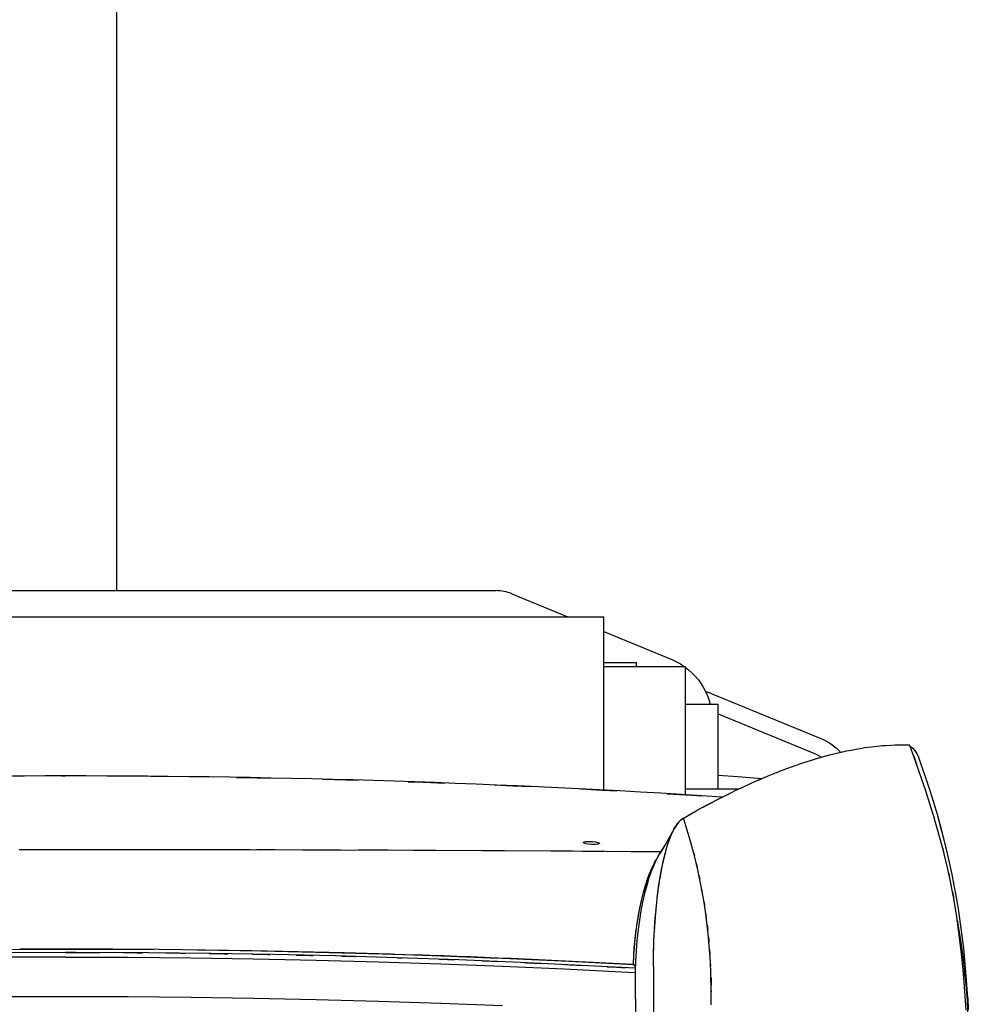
# Model space of a CAD drawing. Header units: millimetres. Extents: x 96940 to 101272, y 432237 to 434659.
# Tile 65 of 256: x 97675.94 to 97677.15, y 432614.03 to 432615.29. Entities that reach past the tile are written whole.
import ezdxf

# ---------------------------------------------------------------- set-up
doc = ezdxf.new("R2010")
doc.units = ezdxf.units.MM
doc.layers.add('citadis', color=7, linetype='Continuous')

msp = doc.modelspace()

# ---------------------------------------------------------------- linework, layer by layer
at = {"layer": 'citadis', "color": 7}
for p, q in [((97676.06623, 432614.56186), (97676.06623, 432615.9793)), ((97675.46155, 432614.56186), (97676.55009, 432614.56186)), ((97676.56987, 432614.55795), (97676.64137, 432614.52856)), ((97675.31381, 432614.52856), (97676.68743, 432614.52856)), ((97676.68743, 432614.30746), (97676.68743, 432614.52856)), ((97676.68743, 432614.50962), (97676.77423, 432614.47394)), ((97676.68743, 432614.47028), (97676.72905, 432614.47028)), ((97676.72905, 432614.46508), (97676.72905, 432614.47028)), ((97676.77423, 432614.47394), (97676.7852, 432614.46842)), ((97676.7852, 432614.46842), (97676.78996, 432614.46508)), ((97676.68743, 432614.46508), (97676.79149, 432614.46508)), ((97676.79149, 432614.30155), (97676.79149, 432614.46508)), ((97676.79149, 432614.46401), (97676.79542, 432614.46098)), ((97676.79542, 432614.46098), (97676.7997, 432614.45716)), ((97676.7997, 432614.45716), (97676.80399, 432614.45279)), ((97676.80399, 432614.45279), (97676.80794, 432614.44811)), ((97676.80794, 432614.44811), (97676.81153, 432614.44314)), ((97676.81153, 432614.44314), (97676.81474, 432614.43793)), ((97676.81474, 432614.43793), (97676.81757, 432614.4325)), ((97676.81708, 432614.43382), (97676.96612, 432614.37255)), ((97676.81757, 432614.4325), (97676.81999, 432614.42687)), ((97676.81999, 432614.42687), (97676.82188, 432614.4216)), ((97676.82188, 432614.4216), (97676.8231, 432614.41721)), ((97676.79149, 432614.41721), (97676.83311, 432614.41721)), ((97676.83311, 432614.30899), (97676.83311, 432614.41721)), ((97676.83311, 432614.40473), (97676.9582, 432614.3533)), ((97676.96612, 432614.37255), (97676.97547, 432614.36774)), ((97676.97547, 432614.36774), (97676.98387, 432614.36142)), ((97676.97903, 432614.35331), (97676.98453, 432614.35456)), ((97676.98387, 432614.36142), (97676.9893, 432614.35569)), ((97676.98432, 432614.35451), (97676.99395, 432614.3568)), ((97676.99395, 432614.3568), (97676.99715, 432614.35742)), ((97676.99714, 432614.35742), (97676.99987, 432614.35804)), ((97676.99987, 432614.35804), (97677.00484, 432614.35891)), ((97677.00481, 432614.35891), (97677.01196, 432614.36029)), ((97677.01196, 432614.36029), (97677.01645, 432614.36095)), ((97677.01645, 432614.36095), (97677.02011, 432614.36159)), ((97677.02011, 432614.36159), (97677.02416, 432614.36208)), ((97677.02416, 432614.36208), (97677.0295, 432614.36286)), ((97677.0295, 432614.36286), (97677.03532, 432614.36342)), ((97677.03531, 432614.36342), (97677.03974, 432614.36395)), ((97677.03974, 432614.36395), (97677.04277, 432614.36414)), ((97677.04276, 432614.36414), (97677.04657, 432614.36451)), ((97677.04657, 432614.36451), (97677.05386, 432614.36482)), ((97677.05384, 432614.36482), (97677.05875, 432614.36512)), ((97677.05875, 432614.36512), (97677.06075, 432614.36512)), ((97677.06074, 432614.36512), (97677.06317, 432614.36522)), ((97677.06317, 432614.36522), (97677.07714, 432614.36509)), ((97677.06887, 432614.36518), (97677.06895, 432614.36517)), ((97677.06887, 432614.36518), (97677.06887, 432614.36518)), ((97677.06887, 432614.36518), (97677.06899, 432614.36517)), ((97677.081, 432614.35496), (97677.07714, 432614.36509)), ((97677.07973, 432614.36197), (97677.07794, 432614.36302)), ((97677.07973, 432614.36196), (97677.07794, 432614.36301)), ((97677.0786, 432614.36276), (97677.0786, 432614.36276)), ((97677.08265, 432614.35976), (97677.07973, 432614.36197)), ((97677.08265, 432614.35976), (97677.07973, 432614.36196)), ((97677.08842, 432614.33455), (97677.081, 432614.35496)), ((97677.08441, 432614.35798), (97677.08265, 432614.35976)), ((97677.08441, 432614.35797), (97677.08265, 432614.35976)), ((97677.08553, 432614.35646), (97677.08275, 432614.35987)), ((97677.08595, 432614.35599), (97677.08441, 432614.35798)), ((97677.08595, 432614.35599), (97677.08441, 432614.35797)), ((97677.08723, 432614.35383), (97677.08553, 432614.35646)), ((97677.08723, 432614.35383), (97677.08595, 432614.35599)), ((97677.08723, 432614.35383), (97677.08595, 432614.35599)), ((97676.93713, 432614.34084), (97676.95653, 432614.34707)), ((97676.95653, 432614.34707), (97676.9572, 432614.34726)), ((97676.95709, 432614.34723), (97676.95761, 432614.3474)), ((97676.95761, 432614.3474), (97676.96175, 432614.34854)), ((97676.9582, 432614.3533), (97676.96526, 432614.34952)), ((97676.96089, 432614.3483), (97676.97547, 432614.35239)), ((97676.97547, 432614.35239), (97676.97742, 432614.35286)), ((97676.97736, 432614.35284), (97676.97903, 432614.35331)), ((97677.08266, 432614.35056), (97677.085, 432614.34438)), ((97677.085, 432614.34438), (97677.08636, 432614.34041)), ((97677.08868, 432614.35037), (97677.08723, 432614.35383)), ((97677.08867, 432614.35036), (97677.08723, 432614.35383)), ((97677.08868, 432614.35036), (97677.08723, 432614.35383)), ((97677.09239, 432614.34021), (97677.08867, 432614.35036)), ((97677.09239, 432614.34021), (97677.08868, 432614.35037)), ((97677.09239, 432614.34021), (97677.08868, 432614.35036)), ((97676.89696, 432614.32563), (97676.90754, 432614.32983)), ((97676.90705, 432614.32963), (97676.91358, 432614.33228)), ((97676.91358, 432614.33228), (97676.9153, 432614.3329)), ((97676.91525, 432614.33289), (97676.91727, 432614.33369)), ((97676.91727, 432614.33369), (97676.9302, 432614.33834)), ((97676.93015, 432614.33833), (97676.93562, 432614.34032)), ((97676.93562, 432614.34032), (97676.93632, 432614.34055)), ((97676.93619, 432614.3405), (97676.93713, 432614.34084)), ((97677.0963, 432614.31136), (97677.08842, 432614.33455)), ((97677.09878, 432614.32174), (97677.09239, 432614.34021)), ((97677.09878, 432614.32174), (97677.09239, 432614.34021)), ((97677.09878, 432614.32174), (97677.09239, 432614.34021)), ((97675.996, 432614.32551), (97676.00038, 432614.32553)), ((97676.10963, 432614.32506), (97676.11441, 432614.32504)), ((97676.11441, 432614.32504), (97676.14513, 432614.32463)), ((97676.21894, 432614.32367), (97676.22867, 432614.32354)), ((97676.22867, 432614.32354), (97676.2617, 432614.32282)), ((97676.32832, 432614.32137), (97676.3429, 432614.32105)), ((97676.3429, 432614.32105), (97676.37384, 432614.3201)), ((97676.43783, 432614.31815), (97676.45711, 432614.31756)), ((97676.45711, 432614.31756), (97676.48452, 432614.31648)), ((97676.83311, 432614.32638), (97676.85827, 432614.32467)), ((97676.85827, 432614.32467), (97676.88948, 432614.32244)), ((97676.8762, 432614.31666), (97676.88602, 432614.3209)), ((97676.88463, 432614.32028), (97676.89103, 432614.32313)), ((97676.89103, 432614.32313), (97676.89379, 432614.32425)), ((97676.89343, 432614.3241), (97676.89696, 432614.32563)), ((97677.1037, 432614.30673), (97677.09878, 432614.32174)), ((97677.1037, 432614.30672), (97677.09878, 432614.32174)), ((97677.1037, 432614.30672), (97677.09878, 432614.32174)), ((97676.54753, 432614.314), (97676.57128, 432614.31307)), ((97676.57128, 432614.31307), (97676.59452, 432614.31195)), ((97676.65755, 432614.30892), (97676.68541, 432614.30758)), ((97676.68541, 432614.30758), (97676.70412, 432614.30651)), ((97676.79149, 432614.30899), (97676.85974, 432614.30899)), ((97676.84557, 432614.30207), (97676.855, 432614.30678)), ((97676.855, 432614.30678), (97676.86481, 432614.31135)), ((97676.86209, 432614.31004), (97676.86798, 432614.31288)), ((97676.86798, 432614.31288), (97676.8718, 432614.31458)), ((97676.87036, 432614.31393), (97676.8762, 432614.31666)), ((97677.09629, 432614.31138), (97677.09654, 432614.31064)), ((97677.09654, 432614.31064), (97677.0973, 432614.30822)), ((97677.09729, 432614.30827), (97677.10297, 432614.29054)), ((97677.10838, 432614.29163), (97677.1037, 432614.30673)), ((97677.10838, 432614.29163), (97677.1037, 432614.30672)), ((97677.10838, 432614.29163), (97677.1037, 432614.30672)), ((97676.76823, 432614.30287), (97676.79948, 432614.30109)), ((97676.79948, 432614.30109), (97676.81332, 432614.30018)), ((97676.81131, 432614.28431), (97676.83337, 432614.29599)), ((97676.82039, 432614.28911), (97676.82625, 432614.29214)), ((97676.83337, 432614.29599), (97676.84338, 432614.30099)), ((97676.83862, 432614.29861), (97676.83862, 432614.29864)), ((97676.83928, 432614.29887), (97676.84443, 432614.30153)), ((97676.84443, 432614.30153), (97676.84932, 432614.30388)), ((97676.78981, 432614.27228), (97676.80521, 432614.28088)), ((97676.79533, 432614.27536), (97676.81131, 432614.28431)), ((97676.80521, 432614.28088), (97676.80904, 432614.28295)), ((97676.81419, 432614.28575), (97676.82039, 432614.28911)), ((97677.10297, 432614.29054), (97677.10711, 432614.27697)), ((97677.11284, 432614.27647), (97677.10838, 432614.29163)), ((97677.11283, 432614.27647), (97677.10838, 432614.29163)), ((97677.11284, 432614.27647), (97677.10838, 432614.29163)), ((97676.78296, 432614.26675), (97676.78038, 432614.26343)), ((97676.78233, 432614.26598), (97676.78306, 432614.26686)), ((97676.78306, 432614.26686), (97676.7847, 432614.26858)), ((97676.78364, 432614.26746), (97676.78523, 432614.26917)), ((97676.7847, 432614.26858), (97676.78498, 432614.26883)), ((97676.78523, 432614.26917), (97676.78603, 432614.26974)), ((97676.78568, 432614.26943), (97676.78638, 432614.27005)), ((97676.78615, 432614.26983), (97676.78857, 432614.27155)), ((97676.78638, 432614.27005), (97676.78808, 432614.27126)), ((97676.78808, 432614.27126), (97676.78861, 432614.27158)), ((97676.78859, 432614.27156), (97676.78881, 432614.27172)), ((97676.78881, 432614.27172), (97676.78959, 432614.27216)), ((97676.79382, 432614.25617), (97676.78881, 432614.27172)), ((97676.78921, 432614.27193), (97676.78981, 432614.27228)), ((97677.1071, 432614.277), (97677.10822, 432614.27341)), ((97677.10822, 432614.27341), (97677.10862, 432614.27202)), ((97677.11288, 432614.25742), (97677.10861, 432614.27203)), ((97677.11706, 432614.26124), (97677.11283, 432614.27647)), ((97677.11803, 432614.25742), (97677.11284, 432614.27647)), ((97677.11706, 432614.26124), (97677.11284, 432614.27647)), ((97676.77202, 432614.24854), (97676.77561, 432614.25525)), ((97676.77401, 432614.25179), (97676.77543, 432614.25487)), ((97676.77409, 432614.25199), (97676.7754, 432614.25481)), ((97676.77491, 432614.2539), (97676.7754, 432614.25481)), ((97676.7754, 432614.25481), (97676.77584, 432614.25566)), ((97676.77746, 432614.25875), (97676.77543, 432614.25487)), ((97676.77633, 432614.25664), (97676.77675, 432614.25746)), ((97676.77673, 432614.25743), (97676.77675, 432614.25746)), ((97676.77675, 432614.25746), (97676.77813, 432614.25993)), ((97676.78038, 432614.26343), (97676.77746, 432614.25875)), ((97676.77813, 432614.25993), (97676.7787, 432614.26087)), ((97676.77902, 432614.26139), (97676.77988, 432614.26271)), ((97676.77988, 432614.26271), (97676.78145, 432614.2649)), ((97676.78145, 432614.2649), (97676.78169, 432614.26519)), ((97676.79358, 432614.25698), (97676.79364, 432614.25677)), ((97676.79364, 432614.25677), (97676.79368, 432614.25665)), ((97676.79845, 432614.24044), (97676.79382, 432614.25617)), ((97677.11888, 432614.23579), (97677.11288, 432614.25742)), ((97677.12105, 432614.24596), (97677.11706, 432614.26124)), ((97677.12105, 432614.24596), (97677.11706, 432614.26124)), ((97677.12493, 432614.23064), (97677.11803, 432614.25742)), ((97676.66164, 432614.2412), (97676.66394, 432614.24178)), ((97676.66394, 432614.24178), (97676.66769, 432614.24204)), ((97676.66769, 432614.24204), (97676.67308, 432614.24185)), ((97676.67308, 432614.24185), (97676.67669, 432614.24143)), ((97676.76576, 432614.23735), (97676.77202, 432614.24854)), ((97676.76914, 432614.24319), (97676.77409, 432614.25199)), ((97676.76981, 432614.24085), (97676.77221, 432614.24746)), ((97676.76986, 432614.24102), (97676.77322, 432614.24993)), ((97676.77221, 432614.24746), (97676.77338, 432614.25033)), ((97676.77323, 432614.24997), (97676.77351, 432614.25071)), ((97676.77351, 432614.25071), (97676.77398, 432614.25173)), ((97676.77372, 432614.25112), (97676.77409, 432614.25199)), ((97676.79769, 432614.24316), (97676.79812, 432614.24169)), ((97676.79812, 432614.24169), (97676.79825, 432614.24122)), ((97677.12481, 432614.23061), (97677.12105, 432614.24596)), ((97677.12481, 432614.23061), (97677.12105, 432614.24596)), ((97675.94178, 432614.23187), (97676.00062, 432614.23189)), ((97676.00062, 432614.23189), (97676.23623, 432614.23165)), ((97676.00062, 432614.23189), (97676.03932, 432614.23188)), ((97676.03932, 432614.23188), (97676.04965, 432614.23187)), ((97676.07648, 432614.23186), (97676.10356, 432614.23184)), ((97676.10356, 432614.23184), (97676.11639, 432614.23183)), ((97676.13009, 432614.23181), (97676.16604, 432614.23177)), ((97676.16745, 432614.23177), (97676.16748, 432614.23177)), ((97676.18839, 432614.23174), (97676.2065, 432614.23171)), ((97676.2065, 432614.23171), (97676.22894, 432614.23167)), ((97676.23623, 432614.23165), (97676.44474, 432614.231)), ((97676.24332, 432614.23164), (97676.24336, 432614.23164)), ((97676.24484, 432614.23163), (97676.26823, 432614.23158)), ((97676.27306, 432614.23157), (97676.27317, 432614.23157)), ((97676.30307, 432614.23149), (97676.30947, 432614.23148)), ((97676.30947, 432614.23148), (97676.34707, 432614.23137)), ((97676.34707, 432614.23137), (97676.3517, 432614.23135)), ((97676.37395, 432614.23128), (97676.41247, 432614.23114)), ((97676.41247, 432614.23114), (97676.46375, 432614.23093)), ((97676.44474, 432614.231), (97676.61992, 432614.23006)), ((97676.46375, 432614.23093), (97676.47328, 432614.23088)), ((97676.47451, 432614.23088), (97676.64723, 432614.22988)), ((97676.61992, 432614.23006), (97676.76057, 432614.22897)), ((97676.64934, 432614.22987), (97676.66038, 432614.22979)), ((97676.66038, 432614.22979), (97676.68784, 432614.22958)), ((97676.66112, 432614.2407), (97676.66164, 432614.2412)), ((97676.66134, 432614.24028), (97676.66112, 432614.2407)), ((97676.66235, 432614.23975), (97676.66134, 432614.24028)), ((97676.66454, 432614.23914), (97676.66235, 432614.23975)), ((97676.66793, 432614.2386), (97676.66454, 432614.23914)), ((97676.6717, 432614.23829), (97676.66793, 432614.2386)), ((97676.67663, 432614.23827), (97676.6717, 432614.23829)), ((97676.67997, 432614.23868), (97676.67663, 432614.23827)), ((97676.67669, 432614.24143), (97676.67957, 432614.24083)), ((97676.67957, 432614.24083), (97676.68112, 432614.24036)), ((97676.68145, 432614.23924), (97676.67997, 432614.23868)), ((97676.68112, 432614.24036), (97676.6817, 432614.23991)), ((97676.6817, 432614.2395), (97676.68145, 432614.23924)), ((97676.6817, 432614.23991), (97676.6817, 432614.2395)), ((97676.7118, 432614.22939), (97676.72176, 432614.22932)), ((97676.72176, 432614.22932), (97676.76057, 432614.22898)), ((97676.75676, 432614.22303), (97676.76576, 432614.23735)), ((97676.75907, 432614.22657), (97676.76493, 432614.23559)), ((97676.7622, 432614.21179), (97676.76629, 432614.22923)), ((97676.76579, 432614.23733), (97676.76665, 432614.23877)), ((97676.76599, 432614.2281), (97676.7663, 432614.22925)), ((97676.76629, 432614.22924), (97676.76637, 432614.22954)), ((97676.76637, 432614.22954), (97676.76647, 432614.22987)), ((97676.76646, 432614.22985), (97676.76921, 432614.23905)), ((97676.76647, 432614.22988), (97676.76954, 432614.24007)), ((97676.76662, 432614.23042), (97676.76663, 432614.23043)), ((97676.76757, 432614.23376), (97676.76765, 432614.23381)), ((97676.76921, 432614.23905), (97676.76959, 432614.24022)), ((97676.76955, 432614.2401), (97676.76969, 432614.24055)), ((97676.76969, 432614.24055), (97676.76985, 432614.24099)), ((97676.80293, 432614.22371), (97676.79845, 432614.24044)), ((97677.12431, 432614.2144), (97677.11888, 432614.23579)), ((97677.11932, 432614.23415), (97677.12022, 432614.23094)), ((97677.12022, 432614.23094), (97677.12074, 432614.22881)), ((97677.12834, 432614.21521), (97677.12481, 432614.23061)), ((97677.12834, 432614.21521), (97677.12481, 432614.23061)), ((97676.75384, 432614.21785), (97676.75103, 432614.21195)), ((97676.75184, 432614.21451), (97676.75435, 432614.21883)), ((97676.7526, 432614.21581), (97676.7537, 432614.21761)), ((97676.75676, 432614.22303), (97676.75384, 432614.21785)), ((97676.7617, 432614.20962), (97676.76317, 432614.21653)), ((97676.76317, 432614.21653), (97676.76341, 432614.21759)), ((97676.76355, 432614.21818), (97676.76599, 432614.2281)), ((97676.8019, 432614.22777), (97676.80225, 432614.22648)), ((97676.80225, 432614.22648), (97676.80293, 432614.22372)), ((97676.80725, 432614.20565), (97676.80293, 432614.22371)), ((97676.74511, 432614.1993), (97676.74823, 432614.20707)), ((97676.74584, 432614.20131), (97676.74761, 432614.20553)), ((97676.74767, 432614.20569), (97676.74867, 432614.20807)), ((97676.75103, 432614.21195), (97676.74769, 432614.20366)), ((97676.74823, 432614.20707), (97676.74841, 432614.20746)), ((97676.74842, 432614.20746), (97676.75198, 432614.2148)), ((97676.74867, 432614.20807), (97676.75159, 432614.21406)), ((97676.75159, 432614.21406), (97676.75181, 432614.21445)), ((97676.75198, 432614.2148), (97676.75259, 432614.2158)), ((97676.75983, 432614.19941), (97676.7622, 432614.21179)), ((97676.76033, 432614.20248), (97676.76075, 432614.20466)), ((97676.76115, 432614.20676), (97676.7617, 432614.20962)), ((97676.76278, 432614.21471), (97676.76278, 432614.21459)), ((97676.80538, 432614.21375), (97676.80603, 432614.21113)), ((97676.80603, 432614.21113), (97676.80652, 432614.20891)), ((97676.81124, 432614.18663), (97676.80725, 432614.20565)), ((97677.12915, 432614.19298), (97677.12431, 432614.2144)), ((97677.13163, 432614.19974), (97677.12834, 432614.21521)), ((97677.13163, 432614.19974), (97677.12834, 432614.21521)), ((97676.74096, 432614.18708), (97676.74313, 432614.19385)), ((97676.74184, 432614.18983), (97676.74463, 432614.19808)), ((97676.74499, 432614.19577), (97676.74206, 432614.18601)), ((97676.74313, 432614.19385), (97676.74407, 432614.19642)), ((97676.74412, 432614.19656), (97676.74584, 432614.20131)), ((97676.74463, 432614.19808), (97676.74511, 432614.19928)), ((97676.74769, 432614.20366), (97676.74499, 432614.19577)), ((97676.75776, 432614.18663), (97676.75983, 432614.19941)), ((97676.75787, 432614.18763), (97676.75853, 432614.19183)), ((97676.75884, 432614.19379), (97676.75906, 432614.19515)), ((97676.75906, 432614.19515), (97676.76033, 432614.20248)), ((97676.80873, 432614.19891), (97676.80945, 432614.19565)), ((97676.80945, 432614.19565), (97676.80968, 432614.1945)), ((97677.12725, 432614.20197), (97677.12756, 432614.2007)), ((97677.12756, 432614.2007), (97677.1285, 432614.19606)), ((97677.13344, 432614.1712), (97677.12915, 432614.19298)), ((97677.1347, 432614.18419), (97677.13163, 432614.19974)), ((97677.1347, 432614.18419), (97677.13163, 432614.19974)), ((97677.13175, 432614.19978), (97677.13175, 432614.19978)), ((97676.73806, 432614.17699), (97676.74122, 432614.18798)), ((97676.73809, 432614.1771), (97676.74054, 432614.18575)), ((97676.74206, 432614.18601), (97676.73937, 432614.17565)), ((97676.74054, 432614.18575), (97676.74094, 432614.18701)), ((97676.74122, 432614.18798), (97676.74183, 432614.1898)), ((97676.75576, 432614.17209), (97676.75677, 432614.17994)), ((97676.75598, 432614.17351), (97676.75776, 432614.18663)), ((97676.75677, 432614.17994), (97676.75679, 432614.18006)), ((97676.75684, 432614.18043), (97676.75787, 432614.18763)), ((97676.8148, 432614.16679), (97676.81124, 432614.18663)), ((97676.81251, 432614.1801), (97676.81264, 432614.17932)), ((97677.13753, 432614.16859), (97677.1347, 432614.18419)), ((97677.13753, 432614.16859), (97677.1347, 432614.18419)), ((97676.73466, 432614.16284), (97676.73579, 432614.16795)), ((97676.73512, 432614.16502), (97676.7354, 432614.16618)), ((97676.73541, 432614.16621), (97676.73804, 432614.17691)), ((97676.73579, 432614.16795), (97676.73789, 432614.17633)), ((97676.73937, 432614.17565), (97676.73691, 432614.16477)), ((97676.7379, 432614.17636), (97676.73809, 432614.1771)), ((97676.73804, 432614.17691), (97676.73806, 432614.17698)), ((97676.75444, 432614.15989), (97676.75598, 432614.17351)), ((97676.75531, 432614.16816), (97676.75576, 432614.17209)), ((97676.81694, 432614.15287), (97676.8148, 432614.16679)), ((97677.13241, 432614.17686), (97677.13315, 432614.1732)), ((97677.13315, 432614.1732), (97677.13381, 432614.16913)), ((97677.13719, 432614.14883), (97677.13344, 432614.1712)), ((97677.14012, 432614.15294), (97677.13753, 432614.16859)), ((97677.14012, 432614.15294), (97677.13753, 432614.16859)), ((97677.13765, 432614.16861), (97677.13765, 432614.16861)), ((97676.73222, 432614.15091), (97676.73367, 432614.15837)), ((97676.7325, 432614.15247), (97676.73293, 432614.15457)), ((97676.73295, 432614.15462), (97676.73512, 432614.16502)), ((97676.73367, 432614.15837), (97676.73464, 432614.16273)), ((97676.73691, 432614.16477), (97676.73469, 432614.15345)), ((97676.75314, 432614.14579), (97676.75444, 432614.15989)), ((97676.75382, 432614.15388), (97676.75401, 432614.15595)), ((97676.75401, 432614.15595), (97676.75484, 432614.16409)), ((97676.75484, 432614.16409), (97676.75506, 432614.16596)), ((97676.81503, 432614.16548), (97676.81524, 432614.16429)), ((97676.81524, 432614.16429), (97676.81587, 432614.16005)), ((97676.73014, 432614.13892), (97676.73175, 432614.14845)), ((97676.73021, 432614.1394), (97676.73055, 432614.14133)), ((97676.73056, 432614.14139), (97676.7325, 432614.15247)), ((97676.73273, 432614.14175), (97676.73105, 432614.12972)), ((97676.73175, 432614.14845), (97676.73221, 432614.15084)), ((97676.73469, 432614.15345), (97676.73273, 432614.14175)), ((97676.75184, 432614.12719), (97676.75314, 432614.14579)), ((97676.7526, 432614.13928), (97676.75326, 432614.14768)), ((97676.75326, 432614.14768), (97676.75361, 432614.15154)), ((97676.81884, 432614.13864), (97676.81694, 432614.15287)), ((97676.81729, 432614.1505), (97676.81761, 432614.14841)), ((97676.81761, 432614.14841), (97676.81813, 432614.14427)), ((97677.14044, 432614.12577), (97677.13719, 432614.14883)), ((97677.14247, 432614.13726), (97677.14012, 432614.15294)), ((97677.14247, 432614.13726), (97677.14012, 432614.15294)), ((97676.7284, 432614.12675), (97676.73021, 432614.1394)), ((97676.72853, 432614.12781), (97676.73002, 432614.13824)), ((97676.73105, 432614.12972), (97676.72947, 432614.11522)), ((97676.73002, 432614.13824), (97676.73014, 432614.1389)), ((97676.75184, 432614.12718), (97676.75203, 432614.13078)), ((97676.75203, 432614.13078), (97676.75252, 432614.13801)), ((97676.75257, 432614.13889), (97676.7526, 432614.13928)), ((97676.82047, 432614.12417), (97676.81884, 432614.13864)), ((97676.81926, 432614.13526), (97676.81962, 432614.13239)), ((97676.81962, 432614.13239), (97676.81999, 432614.12874)), ((97677.13918, 432614.13659), (97677.13845, 432614.14061)), ((97677.13846, 432614.14055), (97677.13875, 432614.13875)), ((97677.13875, 432614.13875), (97677.13883, 432614.13816)), ((97677.14264, 432614.11606), (97677.13918, 432614.13659)), ((97677.14458, 432614.12154), (97677.14247, 432614.13726)), ((97677.14459, 432614.12154), (97677.14247, 432614.13726)), ((97677.14259, 432614.13728), (97677.14259, 432614.13728)), ((97676.7266, 432614.1102), (97676.72727, 432614.11724)), ((97676.72699, 432614.11426), (97676.72829, 432614.12596)), ((97676.72727, 432614.11724), (97676.72802, 432614.12358)), ((97676.72803, 432614.12365), (97676.72853, 432614.12781)), ((97676.72829, 432614.12596), (97676.7284, 432614.12673)), ((97676.75119, 432614.11324), (97676.75166, 432614.1242)), ((97676.75119, 432614.11323), (97676.75134, 432614.11765)), ((97676.75134, 432614.11765), (97676.75153, 432614.12122)), ((97676.75166, 432614.1242), (97676.75184, 432614.12719)), ((97676.82183, 432614.10948), (97676.82047, 432614.12417)), ((97676.82091, 432614.11982), (97676.82128, 432614.11625)), ((97676.82128, 432614.11625), (97676.82153, 432614.11316)), ((97677.14324, 432614.10222), (97677.14044, 432614.12577)), ((97677.14563, 432614.09534), (97677.14264, 432614.11606)), ((97677.14646, 432614.1058), (97677.14458, 432614.12154)), ((97677.14646, 432614.1058), (97677.14459, 432614.12154)), ((97675.88814, 432614.10419), (97675.97249, 432614.10463)), ((97676.0017, 432614.10469), (97675.94238, 432614.10457)), ((97675.94238, 432614.10457), (97675.94238, 432614.10456)), ((97675.97249, 432614.10463), (97676.04029, 432614.1046)), ((97676.06099, 432614.10456), (97676.0017, 432614.10469)), ((97676.04029, 432614.1046), (97676.11323, 432614.10422)), ((97676.12022, 432614.10416), (97676.06099, 432614.10456)), ((97676.17939, 432614.10351), (97676.12022, 432614.10416)), ((97676.16906, 432614.10364), (97676.24983, 432614.10235)), ((97676.23848, 432614.10259), (97676.17939, 432614.10351)), ((97676.72564, 432614.0975), (97676.72626, 432614.10659)), ((97676.72589, 432614.10113), (97676.72677, 432614.1123)), ((97676.72626, 432614.10659), (97676.7266, 432614.11015)), ((97676.72677, 432614.1123), (97676.72698, 432614.11421)), ((97676.72947, 432614.11522), (97676.72845, 432614.10243)), ((97676.75078, 432614.09892), (97676.75097, 432614.10701)), ((97676.75078, 432614.0989), (97676.75088, 432614.1043)), ((97676.75088, 432614.1043), (97676.75097, 432614.10701)), ((97676.75097, 432614.10701), (97676.75103, 432614.10951)), ((97676.75103, 432614.10951), (97676.75119, 432614.11324)), ((97676.82327, 432614.08857), (97676.82183, 432614.10948)), ((97676.82225, 432614.10416), (97676.82259, 432614.09997)), ((97677.14235, 432614.11042), (97677.14264, 432614.10815)), ((97677.14264, 432614.10815), (97677.14313, 432614.10318)), ((97677.14809, 432614.09002), (97677.14646, 432614.1058)), ((97677.14809, 432614.09002), (97677.14646, 432614.1058)), ((97677.14658, 432614.10581), (97677.14658, 432614.10581)), ((97676.00062, 432614.09462), (97675.92053, 432614.09435)), ((97676.00062, 432614.09462), (97675.92053, 432614.09435)), ((97676.00062, 432614.10039), (97675.92101, 432614.10012)), ((97676.01347, 432614.10036), (97676.00062, 432614.10039)), ((97676.00062, 432614.10039), (97676.03588, 432614.10034)), ((97676.00062, 432614.09462), (97676.0807, 432614.09435)), ((97676.00062, 432614.09462), (97676.0807, 432614.09435)), ((97676.10675, 432614.09994), (97676.01347, 432614.10036)), ((97676.03588, 432614.10034), (97676.04447, 432614.1003)), ((97676.07411, 432614.10016), (97676.09155, 432614.10008)), ((97676.0807, 432614.09435), (97676.16074, 432614.09364)), ((97676.0807, 432614.09435), (97676.16074, 432614.09364)), ((97676.09155, 432614.10008), (97676.0989, 432614.10001)), ((97676.18627, 432614.09907), (97676.10675, 432614.09994)), ((97676.12886, 432614.09975), (97676.14719, 432614.09958)), ((97676.14719, 432614.09958), (97676.15329, 432614.0995)), ((97676.16074, 432614.09364), (97676.24066, 432614.09245)), ((97676.16074, 432614.09364), (97676.24066, 432614.09245)), ((97676.18375, 432614.0991), (97676.20278, 432614.09886)), ((97676.26567, 432614.09773), (97676.18627, 432614.09907)), ((97676.20278, 432614.09886), (97676.20762, 432614.09877)), ((97676.29747, 432614.10141), (97676.23848, 432614.10259)), ((97676.23894, 432614.09823), (97676.2583, 432614.0979)), ((97676.24066, 432614.09245), (97676.32043, 432614.09079)), ((97676.24066, 432614.09245), (97676.32043, 432614.09079)), ((97676.24983, 432614.10235), (97676.33741, 432614.10044)), ((97676.2583, 432614.0979), (97676.26189, 432614.09782)), ((97676.3449, 432614.09591), (97676.26567, 432614.09773)), ((97676.29484, 432614.09711), (97676.31374, 432614.09671)), ((97676.35634, 432614.09998), (97676.29747, 432614.10141)), ((97676.31374, 432614.09671), (97676.31607, 432614.09665)), ((97676.32043, 432614.09079), (97676.39999, 432614.08865)), ((97676.32043, 432614.09079), (97676.39999, 432614.08865)), ((97676.33741, 432614.10044), (97676.42113, 432614.09806)), ((97676.4239, 432614.09362), (97676.3449, 432614.09591)), ((97676.3532, 432614.09569), (97676.36908, 432614.09529)), ((97676.41507, 432614.09828), (97676.35634, 432614.09998)), ((97676.36908, 432614.09529), (97676.37015, 432614.09525)), ((97676.41507, 432614.09825), (97676.41507, 432614.09828)), ((97676.41666, 432614.0982), (97676.44676, 432614.09726)), ((97676.42113, 432614.09806), (97676.49197, 432614.09566)), ((97676.50262, 432614.09086), (97676.4239, 432614.09362)), ((97676.42411, 432614.09364), (97676.43037, 432614.09343)), ((97676.44676, 432614.09726), (97676.44788, 432614.09722)), ((97676.47795, 432614.0918), (97676.47939, 432614.09175)), ((97676.47939, 432614.09175), (97676.49661, 432614.09109)), ((97676.49197, 432614.09566), (97676.55307, 432614.09325)), ((97676.58101, 432614.08764), (97676.50262, 432614.09086)), ((97676.55802, 432614.09305), (97676.64274, 432614.08916)), ((97676.72508, 432614.0849), (97676.72569, 432614.09856)), ((97676.72509, 432614.08534), (97676.72553, 432614.09594)), ((97676.72553, 432614.09594), (97676.72564, 432614.09748)), ((97676.72569, 432614.09856), (97676.72588, 432614.10106)), ((97676.72845, 432614.10243), (97676.72781, 432614.08941)), ((97676.75062, 432614.08252), (97676.75068, 432614.09462)), ((97676.75064, 432614.09073), (97676.75067, 432614.09256)), ((97676.75068, 432614.09462), (97676.75078, 432614.09891)), ((97676.82259, 432614.09997), (97676.82273, 432614.09747)), ((97677.14559, 432614.07875), (97677.14324, 432614.10222)), ((97677.14747, 432614.08038), (97677.14563, 432614.09534)), ((97676.39999, 432614.08865), (97676.47928, 432614.08604)), ((97676.39999, 432614.08865), (97676.47928, 432614.08604)), ((97676.47928, 432614.08604), (97676.55826, 432614.08296)), ((97676.47928, 432614.08604), (97676.55826, 432614.08296)), ((97676.53163, 432614.08975), (97676.53432, 432614.08964)), ((97676.53432, 432614.08964), (97676.55326, 432614.08883)), ((97676.55826, 432614.08296), (97676.63688, 432614.07941)), ((97676.55826, 432614.08296), (97676.63688, 432614.07941)), ((97676.65902, 432614.08394), (97676.58101, 432614.08764)), ((97676.58516, 432614.08747), (97676.58908, 432614.0873)), ((97676.58908, 432614.0873), (97676.60806, 432614.08641)), ((97676.63688, 432614.07941), (97676.71813, 432614.07523)), ((97676.63688, 432614.07941), (97676.71813, 432614.07523)), ((97676.63851, 432614.08498), (97676.64365, 432614.08474)), ((97676.64274, 432614.08916), (97676.72508, 432614.0849)), ((97676.64365, 432614.08474), (97676.66207, 432614.08379)), ((97676.72757, 432614.08031), (97676.65902, 432614.08394)), ((97676.69168, 432614.08227), (97676.69801, 432614.08194)), ((97676.69801, 432614.08194), (97676.71515, 432614.08099)), ((97676.72508, 432614.0849), (97676.72509, 432614.08534)), ((97676.72508, 432614.0849), (97676.72758, 432614.08274)), ((97676.72508, 432614.0849), (97676.72508, 432614.0849)), ((97676.72508, 432614.0849), (97676.72763, 432614.08435)), ((97676.72781, 432614.08941), (97676.72756, 432614.07706)), ((97676.75062, 432614.08252), (97676.75063, 432614.0791)), ((97676.75063, 432614.08528), (97676.75064, 432614.09073)), ((97676.75063, 432614.0792), (97676.75064, 432614.07378)), ((97676.75063, 432614.07893), (97676.75063, 432614.07876)), ((97676.82394, 432614.07321), (97676.82327, 432614.08857)), ((97676.82344, 432614.08534), (97676.82355, 432614.08355)), ((97676.82355, 432614.08355), (97676.82356, 432614.08312)), ((97677.14751, 432614.05639), (97677.14559, 432614.07875)), ((97677.14956, 432614.05976), (97677.14747, 432614.08038)), ((97677.14974, 432614.07027), (97677.14809, 432614.09002)), ((97677.14975, 432614.07027), (97677.14809, 432614.09002)), ((97676.71813, 432614.07523), (97676.72755, 432614.07472)), ((97676.71813, 432614.07523), (97676.72755, 432614.07472)), ((97676.72756, 432614.07706), (97676.72805, 432613.84487)), ((97676.75064, 432614.07378), (97676.75065, 432614.06879)), ((97676.75065, 432614.06887), (97676.75073, 432614.03456)), ((97676.75066, 432614.06612), (97676.75069, 432614.05248)), ((97676.82434, 432614.05247), (97676.82394, 432614.07321)), ((97676.82409, 432614.06874), (97676.82415, 432614.06701)), ((97676.82415, 432614.06701), (97676.82428, 432614.05815)), ((97677.14575, 432614.07709), (97677.14615, 432614.07305)), ((97677.14615, 432614.07305), (97677.14629, 432614.07115)), ((97677.14961, 432614.07424), (97677.14961, 432614.07423)), ((97677.15167, 432614.04258), (97677.14974, 432614.07027)), ((97677.15167, 432614.04258), (97677.14975, 432614.07027)), ((97677.1496, 432614.02698), (97677.14751, 432614.05639)), ((97677.1511, 432614.03936), (97677.14956, 432614.05976)), ((97676.00062, 432614.04393), (97675.92053, 432614.04369)), ((97676.0807, 432614.04369), (97676.00062, 432614.04393)), ((97676.16074, 432614.04298), (97676.0807, 432614.04369)), ((97676.24066, 432614.04179), (97676.16074, 432614.04298)), ((97676.32043, 432614.04012), (97676.24066, 432614.04179)), ((97676.75069, 432614.05248), (97676.75073, 432614.03456)), ((97676.8243, 432614.03378), (97676.82434, 432614.05247)), ((97676.82434, 432614.03966), (97676.8244, 432614.05033)), ((97676.82438, 432614.05144), (97676.8244, 432614.05033)), ((97676.82438, 432614.04999), (97676.8244, 432614.04998)), ((97676.82438, 432614.04999), (97676.8244, 432614.04998)), ((97677.15167, 432614.04259), (97677.15167, 432614.04258)), ((97677.15167, 432614.04258), (97677.15233, 432614.02709)), ((97676.39999, 432614.03799), (97676.32043, 432614.04012)), ((97676.47928, 432614.03538), (97676.39999, 432614.03799)), ((97676.55826, 432614.0323), (97676.47928, 432614.03538)), ((97676.75073, 432614.03456), (97676.75077, 432614.01657)), ((97677.15233, 432614.01657), (97677.1511, 432614.03936))]:
    msp.add_line(p, q, dxfattribs=at)
for centre, radius, start, end in [((97676.55009, 432614.50982), 0.05203, 67.65253, 90), ((97676.00062, 432601.25685), 13.06868, 86.323504, 93.676497), ((97676.02122, 432601.36585), 12.73852, 86.832543, 88.079493)]:
    msp.add_arc(centre, radius, start, end, dxfattribs=at)

doc.saveas('drawing.dxf')
